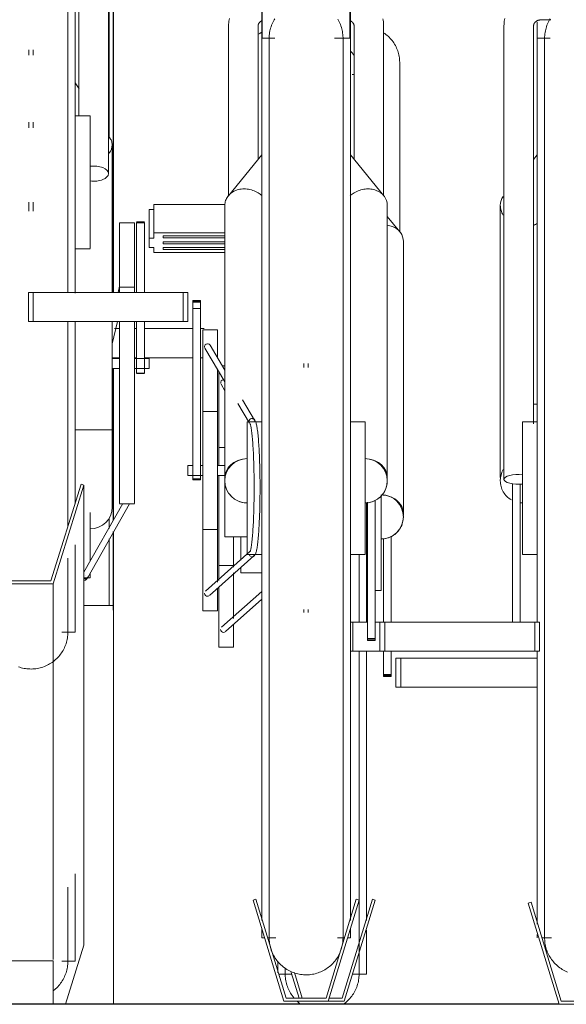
# Model space of a CAD drawing. Extents: x 50445 to 145605, y -10968 to 41989.
# Tile 186 of 256: x 93891 to 94261, y -1763 to -1096. Entities that reach past the tile are written whole.
import ezdxf

# ---------------------------------------------------------------- set-up
doc = ezdxf.new("R2010")
doc.units = 0
doc.header["$LTSCALE"] = 414.30304
doc.header["$MEASUREMENT"] = 0
doc.linetypes.add('gestippeld_2_', pattern=[6.35, 3.175, -3.175])
for name, color, linetype, lineweight in [('A-EQPM', 6, 'CONTINUOUS', 18), ('S-BEAM', 4, 'CONTINUOUS', 18), ('S-COLS', 6, 'CONTINUOUS', 18), ('S-COLS-HIDN', 5, 'gestippeld_2_', 18)]:
    doc.layers.add(name, color=color, linetype=linetype, lineweight=lineweight)

# ---------------------------------------------------------------- blocks, each defined once
blk = doc.blocks.new('97_KA_gestapelde fietsenstalling 8 fietsen 1600x1900 - Type-V117-plotview doorsnede C C  -  1 op 100')
at = {"layer": 'A-EQPM'}
for p, q in [((12968.4, -1906.71), (12968.4, -1791.81)), ((12937.53, -1800.09), (12936.27, -1800.09)), ((12968.54, -1906.75), (12960.03, -1896.39)), ((12970.9, -2097.81), (12970.9, -1913.34)), ((12775.36, -1972.36), (12778.73, -1972.36)), ((12788.73, -1972.36), (12790.3, -1972.36)), ((12795.52, -1972.36), (12828.24, -1972.36)), ((12833.46, -1972.36), (12835.9, -1972.36)), ((12778.73, -1992.06), (12773.73, -1992.06)), ((12790.3, -1992.06), (12788.73, -1992.06)), ((12828.24, -1992.06), (12795.52, -1992.06)), ((12835.03, -1992.06), (12833.46, -1992.06)), ((12845.9, -2065.05), (12845.9, -2001.09)), ((12850.24, -1997.65), (12847.99, -1997.65)), ((12847.41, -2010.05), (12850.03, -2014.47)), ((12850.03, -2052.9), (12845.9, -2052.9)), ((12845.9, -2092.9), (12845.9, -2071.55)), ((12955.9, -2084.93), (12955.9, -2104.9)), ((12845.9, -2142.99), (12845.9, -2092.9)), ((12945.9, -2090.1), (12945.9, -2104.9)), ((12945.9, -2104.9), (12945.9, -2171.32)), ((12955.9, -2104.9), (12955.9, -2149.9)), ((12855.9, -2113.4), (12855.9, -2134.01)), ((12860.9, -2129.28), (12860.9, -2113.34)), ((12957.47, -2171.15), (12957.47, -2114.48)), ((12962.69, -2113.08), (12962.69, -2171.15)), ((12845.9, -2132.9), (12855.9, -2132.9)), ((12860.9, -2137.9), (12860.9, -2134.27)), ((12855.9, -2137.91), (12855.9, -2168.69)), ((12860.9, -2137.9), (12875.03, -2137.9)), ((12845.9, -2188.15), (12845.9, -2147.63)), ((12875.03, -2150.41), (12847.8, -2174.68)), ((12951.82, -2149.9), (12955.9, -2149.9)), ((12774.6, -2160), (12754.63, -2160)), ((12774.6, -2160), (12774.6, -2430)), ((12850.47, -2177.66), (12875.03, -2155.77)), ((12855.9, -2172.87), (12855.9, -2188.15)), ((12845.9, -2188.15), (12855.9, -2188.15)), ((12945.9, -2191.28), (12945.9, -2373.39)), ((12957.47, -2206.8), (12957.47, -2190.86)), ((12962.69, -2190.86), (12962.69, -2206.8)), ((12965.9, -2195.63), (12969.11, -2195.63)), ((12965.9, -2195.63), (12965.9, -2215.34)), ((12969.11, -2195.63), (13061.53, -2195.63)), ((12969.11, -2215.34), (12969.11, -2195.63)), ((12957.47, -2208.11), (12957.47, -2206.8)), ((12962.69, -2206.8), (12957.47, -2206.8)), ((12957.47, -2207.34), (12962.69, -2207.34)), ((12957.47, -2207.81), (12957.47, -2208.11)), ((12957.47, -2208.11), (12962.69, -2208.11)), ((12962.69, -2206.8), (12962.69, -2208.11)), ((12962.69, -2208.11), (12962.69, -2207.81)), ((12969.11, -2215.34), (12965.9, -2215.34)), ((13061.53, -2215.34), (12969.11, -2215.34)), ((12949.88, -2359.06), (12929.42, -2426)), ((12930.9, -2428), (12951.8, -2359.64)), ((12951.8, -2359.64), (12949.88, -2359.06)), ((12945.9, -2379.96), (12945.9, -2409.71)), ((12885.9, -2408.98), (12885.9, -2400.96)), ((12886.53, -2409.71), (12895.31, -2409.71)), ((12894.96, -2408.57), (12900.29, -2426)), ((12902.38, -2426), (12897.1, -2408.73)), ((12936.49, -2409.71), (12945.9, -2409.71)), ((12920.03, -2428), (12930.9, -2428)), ((12929.42, -2426), (12920.64, -2426))]:
    blk.add_line(p, q, dxfattribs=at)
at = {"layer": 'A-EQPM', "flags": 128}
for points in [[(12875.33, -1771.19), (12874.5, -1771.71), (12873.68, -1772.26), (12872.89, -1772.84)], [(12968.4, -1791.81), (12968.38, -1790.82), (12968.31, -1789.83), (12968.21, -1788.85), (12968.06, -1787.87), (12967.88, -1786.9), (12967.65, -1785.93), (12967.38, -1784.98), (12967.07, -1784.04), (12966.73, -1783.12), (12966.34, -1782.21), (12965.92, -1781.31), (12965.46, -1780.44), (12964.97, -1779.58), (12964.44, -1778.75), (12963.88, -1777.94), (12963.29, -1777.15), (12962.66, -1776.39), (12962.01, -1775.66), (12961.32, -1774.95), (12960.61, -1774.27), (12959.88, -1773.62), (12959.11, -1773), (12958.33, -1772.41), (12957.52, -1771.85)], [(12934.99, -1783.96), (12935.62, -1784.74), (12936.22, -1785.54), (12936.79, -1786.36), (12937.32, -1787.21)], [(12940.9, -2171.15), (12940.9, -2168.68), (12940.9, -2156.71), (12940.9, -2144.66), (12940.9, -2132.54), (12940.9, -2125.42)], [(12940.9, -2409.71), (12940.9, -2409.47), (12940.9, -2408.73), (12940.9, -2407.52), (12940.9, -2405.82), (12940.9, -2403.63), (12940.9, -2400.97), (12940.9, -2397.84), (12940.9, -2394.24), (12940.9, -2390.17), (12940.9, -2385.65), (12940.9, -2380.68), (12940.9, -2375.26), (12940.9, -2369.42), (12940.9, -2363.15), (12940.9, -2356.47), (12940.9, -2349.39), (12940.9, -2341.91), (12940.9, -2334.06), (12940.9, -2325.84), (12940.9, -2317.26), (12940.9, -2308.35), (12940.9, -2299.11), (12940.9, -2289.56), (12940.9, -2279.72), (12940.9, -2269.59), (12940.9, -2259.2), (12940.9, -2248.57), (12940.9, -2237.7), (12940.9, -2226.62), (12940.9, -2215.35), (12940.9, -2203.9), (12940.9, -2192.29), (12940.9, -2190.86)], [(12890.9, -2405.42), (12890.9, -2407.11), (12890.9, -2408.45), (12890.9, -2409.32), (12890.9, -2409.69), (12890.9, -2409.71)], [(12890.9, -2409.71), (12890.9, -2409.47), (12890.9, -2408.73), (12890.9, -2407.52), (12890.9, -2405.82)], [(12940.9, -2402.96), (12940.9, -2405.27), (12940.9, -2407.11), (12940.9, -2408.45), (12940.9, -2409.32), (12940.9, -2409.69), (12940.9, -2409.71)], [(12890.9, -2409.32), (12890.9, -2409.69), (12890.9, -2409.71)], [(12896.8, -2425.85), (12896.17, -2425.07), (12895.57, -2424.27), (12895.01, -2423.44), (12894.48, -2422.6), (12893.98, -2421.73), (12893.51, -2420.84), (12893.09, -2419.94), (12892.7, -2419.02), (12892.34, -2418.08), (12892.03, -2417.14), (12891.75, -2416.17), (12891.51, -2415.2), (12891.31, -2414.22), (12891.15, -2413.24), (12891.03, -2412.24), (12890.95, -2411.25), (12890.9, -2410.25), (12890.9, -2409.71)], [(12896.8, -2425.85), (12896.17, -2425.07), (12895.57, -2424.27), (12895.01, -2423.44), (12894.48, -2422.6), (12893.98, -2421.73), (12893.51, -2420.84), (12893.09, -2419.94), (12892.7, -2419.02), (12892.34, -2418.08), (12892.03, -2417.14), (12891.75, -2416.17), (12891.51, -2415.2), (12891.31, -2414.22), (12891.15, -2413.24), (12891.03, -2412.24), (12890.95, -2411.25)], [(12940.9, -2409.71), (12940.88, -2410.71), (12940.82, -2411.71), (12940.72, -2412.7), (12940.58, -2413.69), (12940.4, -2414.68), (12940.18, -2415.65), (12939.92, -2416.62), (12939.63, -2417.57), (12939.3, -2418.52), (12938.92, -2419.44), (12938.52, -2420.36), (12938.07, -2421.25), (12937.59, -2422.13), (12937.08, -2422.99), (12936.53, -2423.83), (12935.95, -2424.64), (12935.34, -2425.43), (12934.69, -2426.19), (12934.02, -2426.93), (12933.32, -2427.64), (12932.58, -2428.33), (12931.83, -2428.98), (12931.04, -2429.6), (12930.24, -2430.19)], [(12940.9, -2409.71), (12940.88, -2410.71), (12940.82, -2411.71), (12940.72, -2412.7), (12940.58, -2413.69), (12940.4, -2414.68), (12940.18, -2415.65), (12939.92, -2416.62), (12939.63, -2417.57), (12939.3, -2418.52), (12938.92, -2419.44), (12938.52, -2420.36), (12938.07, -2421.25), (12937.59, -2422.13), (12937.08, -2422.99), (12936.53, -2423.83), (12935.95, -2424.64), (12935.34, -2425.43), (12934.69, -2426.19), (12934.02, -2426.93), (12933.32, -2427.64), (12932.58, -2428.33), (12931.83, -2428.98), (12931.04, -2429.6), (12930.24, -2430.19)], [(12940.9, -2409.32), (12940.9, -2409.69), (12940.9, -2409.71)], [(12901.19, -2429.92), (12900.39, -2429.32), (12899.62, -2428.68), (12898.87, -2428.02)], [(12901.19, -2429.92), (12900.39, -2429.32), (12899.62, -2428.68), (12898.87, -2428.02)]]:
    blk.add_lwpolyline(points, dxfattribs=at)
at = {"layer": 'A-EQPM'}
for start, end in [(0, 89.50445), (270, 0)]:
    blk.add_arc((12955.9, -2099.9), 15, start, end, dxfattribs=at)
for centre, major_axis, ratio, start_param, end_param in [((12849.14, -2009.03), (1.72, 1.02), 0.988284, 1.030886, 2.863482), ((12955.9, -2097.81), (15, 0), 0.848048, 1.078065, 1.488304), ((12955.9, -2097.81), (15, 0), 0.848048, 0, 1.047198), ((12955.9, -2097.81), (15, 0), 0.848048, 6.162412, 6.283185), ((12849.14, -2176.17), (-1.33, 1.49), 0.994489, 0.84558, 2.416376), ((12849.14, -2176.17), (-1.33, 1.49), 0.994489, 2.416376, 2.939975), ((12849.14, -2176.17), (-1.33, 1.49), 0.994489, 3.141593, 3.201774)]:
    blk.add_ellipse(centre, major_axis=major_axis, ratio=ratio, start_param=start_param, end_param=end_param, dxfattribs=at)
blk.add_open_spline([(12970.9, -1913.34), (12970.9, -1911.12), (12969.5, -1906.83), (12964.77, -1903.35), (12961.21, -1902.47), (12960.04, -1902.31)], degree=3, knots=[0, 0, 0, 0, 0.1666667, 0.3333333, 0.4108914, 0.4108914, 0.4108914, 0.4108914], dxfattribs=at)
for points in [[(12962.79, -2086.58), (12962.41, -2086.38), (12962.03, -2086.2), (12961.63, -2086.04)], [(12955.9, -2114.9), (12957.21, -2114.9), (12959.83, -2114.56), (12963.48, -2113.04), (12966.63, -2110.63), (12969.04, -2107.49), (12970.55, -2103.83), (12970.9, -2101.21), (12970.9, -2099.9)]]:
    blk.add_open_spline(points, degree=3, dxfattribs=at)
at = {"layer": 'S-COLS', "lineweight": 25}
for p, q in [((12774.6, -1947.88), (12774.6, -1488.08)), ((12774.6, -2102.23), (12774.6, -1999.23)), ((12774.6, -2163.14), (12774.6, -2109.8))]:
    blk.add_line(p, q, dxfattribs=at)
at = {"layer": 'S-COLS-HIDN'}
for p, q in [((12771.6, -1488.08), (12771.6, -1842.59)), ((12771.6, -2100.91), (12771.6, -2107.81)), ((12771.6, -2114.85), (12771.6, -2160))]:
    blk.add_line(p, q, dxfattribs=at)
blk = doc.blocks.new('97_KA_gestapelde fietsenstalling 16 fietsen 1600x2900 - Type-V121-plotview doorsnede C C  -  1 op 100')
at = {"layer": 'A-EQPM'}
for p, q in [((12875.03, -1564.87), (12875.03, -1775.62)), ((12935.03, -1775.62), (12935.03, -1564.87)), ((12748.73, -1568.41), (12748.73, -1809.82)), ((12751.23, -1588.87), (12751.23, -1828.46)), ((12771.23, -1867.32), (12771.23, -1588.87)), ((12875.38, -1738.51), (12875.38, -1775.62)), ((12934.68, -1775.65), (12934.68, -1738.51)), ((12852.53, -1767.33), (12852.53, -1882.23)), ((12872.53, -1857.76), (12872.53, -1767.33)), ((12937.53, -1767.33), (12937.53, -1857.76)), ((12957.53, -1882.23), (12957.53, -1767.33)), ((13039.03, -1767.33), (13039.03, -2074.49)), ((13059.03, -2036.96), (13059.03, -1767.33)), ((13061.53, -1764.73), (13061.53, -1775.62)), ((13064.03, -1763.15), (13070.81, -1763.15)), ((12883.77, -1775.62), (12875.03, -1775.62)), ((12875.03, -2080.42), (12875.03, -1775.62)), ((12935.03, -1775.62), (12924.27, -1775.62)), ((12935.03, -1775.62), (12935.03, -2080.42)), ((13070.19, -1775.62), (13061.53, -1775.62)), ((13061.53, -2080.42), (13061.53, -1775.62)), ((12717.23, -1783.5), (12717.23, -1787.08)), ((12720.23, -1787.08), (12720.23, -1783.5)), ((12743.73, -1791.68), (12743.73, -1791.42)), ((12751.3, -1809.87), (12748.73, -1805.76)), ((12748.73, -1809.82), (12748.73, -1948.23)), ((12717.23, -1832.4), (12717.23, -1836.27)), ((12720.23, -1836.27), (12720.23, -1832.4)), ((12758.73, -1828.19), (12748.73, -1828.19)), ((12758.73, -1828.19), (12758.73, -1863.84)), ((12772.59, -1843.87), (12771.23, -1841.69)), ((12773.73, -1947.88), (12773.73, -1847.82)), ((12875.03, -1854.69), (12852.39, -1882.27)), ((12957.67, -1882.27), (12935.03, -1854.69)), ((13061.53, -1854.69), (13058.93, -1857.86)), ((12758.73, -1863.84), (12758.73, -1918.13)), ((12717.23, -1886.75), (12717.23, -1892.67)), ((12720.23, -1892.67), (12720.23, -1886.75)), ((12798.73, -1891.71), (12801.94, -1891.71)), ((12798.73, -1910.98), (12798.73, -1891.71)), ((12801.94, -1888.26), (12850.13, -1888.26)), ((12801.94, -1907.53), (12801.94, -1888.26)), ((12850.03, -1888.86), (12850.03, -2073.34)), ((12960.03, -2073.34), (12960.03, -1888.86)), ((13036.53, -1888.86), (13036.53, -2073.34)), ((12788.73, -1900.58), (12778.73, -1900.58)), ((12778.73, -1947.56), (12778.73, -1900.58)), ((12788.73, -1900.58), (12788.73, -1947.56)), ((12795.52, -1899.9), (12790.3, -1899.9)), ((12790.3, -1900.72), (12790.3, -1900.54)), ((12790.3, -1947.88), (12790.3, -1900.72)), ((12795.52, -1900.72), (12790.3, -1900.72)), ((12795.52, -1900.54), (12795.52, -1900.72)), ((12795.52, -1900.72), (12795.52, -1947.88)), ((12850.03, -1907.53), (12801.94, -1907.53)), ((12801.94, -1907.53), (12801.94, -1910.98)), ((12801.94, -1910.98), (12798.73, -1910.98)), ((12798.73, -1910.98), (12798.73, -1914.13)), ((12798.73, -1914.13), (12798.73, -1917.28)), ((12808.22, -1909.51), (12850.03, -1909.51)), ((12808.22, -1910.17), (12808.22, -1909.51)), ((12808.22, -1909.51), (12808.22, -1910.83)), ((12808.22, -1910.83), (12808.22, -1910.17)), ((12850.03, -1910.83), (12808.22, -1910.83)), ((12808.22, -1914.13), (12808.22, -1913.47)), ((12808.22, -1913.47), (12850.03, -1913.47)), ((12808.22, -1914.79), (12808.22, -1914.13)), ((12850.03, -1914.79), (12808.22, -1914.79)), ((12748.73, -1918.19), (12758.73, -1918.19)), ((12798.73, -1917.28), (12801.94, -1917.28)), ((12801.94, -1917.28), (12801.94, -1920.73)), ((12801.94, -1920.73), (12850.03, -1920.73)), ((12808.22, -1918.09), (12808.22, -1917.43)), ((12808.22, -1917.43), (12850.03, -1917.43)), ((12808.22, -1918.75), (12808.22, -1917.43)), ((12808.22, -1918.75), (12808.22, -1918.09)), ((12850.03, -1918.75), (12808.22, -1918.75)), ((12717, -1947.88), (12720.22, -1947.88)), ((12717, -1967.59), (12717, -1947.88)), ((12720.22, -1947.88), (12821.82, -1947.88)), ((12720.22, -1967.59), (12720.22, -1947.88)), ((12778.72, -1943.57), (12777.71, -1947.88)), ((12788.73, -1944.35), (12778.73, -1944.35)), ((12821.82, -1947.88), (12825.03, -1947.88)), ((12821.82, -1967.59), (12821.82, -1947.88)), ((12825.03, -1947.88), (12825.03, -1967.59)), ((12833.46, -1953.22), (12828.24, -1953.22)), ((12828.24, -1953.52), (12828.24, -1953.22)), ((12828.24, -1953.22), (12828.24, -1954.52)), ((12828.24, -1953.99), (12828.24, -1953.52)), ((12828.24, -1954.78), (12828.24, -1953.99)), ((12833.46, -1953.99), (12828.24, -1953.99)), ((12828.24, -1954.52), (12833.46, -1954.52)), ((12828.24, -1958.8), (12828.24, -1954.78)), ((12833.46, -1954.52), (12833.46, -1953.22)), ((12833.46, -1953.22), (12833.46, -1953.52)), ((12833.46, -1953.52), (12833.46, -1953.99)), ((12833.46, -1953.99), (12833.46, -1954.78)), ((12833.46, -1954.78), (12833.46, -1958.8)), ((12828.24, -2074.02), (12828.24, -1958.8)), ((12833.46, -1958.8), (12828.24, -1958.8)), ((12833.46, -1958.8), (12833.46, -2074.02)), ((12720.22, -1967.59), (12717, -1967.59)), ((12821.82, -1967.59), (12720.22, -1967.59)), ((12748.73, -1967.96), (12748.73, -2091)), ((12773.73, -1967.44), (12773.73, -1986.48)), ((12773.73, -1982.61), (12777.23, -1967.59)), ((12778.73, -1976.03), (12778.73, -1967.34)), ((12788.73, -1967.34), (12788.73, -1976.03)), ((12790.3, -1991.14), (12790.3, -1967.59)), ((12795.52, -1967.59), (12795.52, -1991.14)), ((12825.03, -1967.59), (12821.82, -1967.59)), ((12845.03, -1973.18), (12835.03, -1973.18)), ((12835.03, -2068.43), (12835.03, -1973.18)), ((12845.03, -1973.18), (12845.03, -1991.55)), ((12778.73, -2090.95), (12778.73, -1976.03)), ((12788.73, -1976.03), (12788.73, -2090.95)), ((12773.73, -1986.48), (12773.73, -2040.77)), ((12836.55, -1985.57), (12850.03, -2008.34)), ((12850.03, -2000.49), (12839.99, -1983.54)), ((12778.73, -1992.65), (12773.73, -1992.65)), ((12798.73, -1992.65), (12788.73, -1992.65)), ((12790.3, -2002.42), (12790.3, -1991.14)), ((12795.52, -1991.14), (12795.52, -2002.42)), ((12798.73, -1992.65), (12798.73, -1995.31)), ((12773.73, -1999.36), (12778.73, -1999.36)), ((12788.73, -1999.36), (12798.73, -1999.36)), ((12798.73, -1995.31), (12798.73, -1999.35)), ((12845.03, -1999.51), (12845.03, -2068.43)), ((12903.53, -1996.05), (12903.53, -1998.78)), ((12906.53, -1998.69), (12906.53, -1996.05)), ((12790.3, -2002.42), (12795.52, -2002.42)), ((12790.3, -2002.67), (12795.52, -2002.67)), ((12870.04, -2034.27), (12861.94, -2020.59)), ((12858.74, -2023.04), (12866.61, -2036.33)), ((13061.53, -2023.43), (13059.03, -2023.43)), ((12845.03, -2028.43), (12835.03, -2028.43)), ((12748.73, -2040.83), (12773.73, -2040.83)), ((12773.73, -2093.41), (12773.73, -2040.77)), ((12875.03, -2035.42), (12865.03, -2035.42)), ((12865.03, -2080.42), (12865.03, -2035.42)), ((12945.03, -2035.42), (12935.03, -2035.42)), ((12945.03, -2035.42), (12945.03, -2080.42)), ((13061.53, -2035.42), (13051.53, -2035.42)), ((13051.53, -2080.42), (13051.53, -2035.42)), ((12828.24, -2065.07), (12825.03, -2065.07)), ((12825.03, -2068.43), (12825.03, -2065.07)), ((12835.03, -2065.07), (12833.46, -2065.07)), ((12850.03, -2065.07), (12845.03, -2065.07)), ((12825.03, -2071.78), (12825.03, -2068.43)), ((12825.03, -2071.78), (12835.03, -2071.78)), ((12828.24, -2074.02), (12828.24, -2074.8)), ((12828.24, -2074.8), (12828.24, -2074.02)), ((12833.46, -2074.02), (12828.24, -2074.02)), ((12828.24, -2074.8), (12833.46, -2074.8)), ((12833.46, -2074.02), (12833.46, -2074.8)), ((12833.46, -2074.8), (12833.46, -2074.02)), ((12835.03, -2163.68), (12835.03, -2068.43)), ((12845.03, -2068.43), (12845.03, -2144.21)), ((12845.03, -2071.78), (12850.03, -2071.78)), ((12850.03, -2113.43), (12850.03, -2073.38)), ((12752.72, -2077.78), (12732.25, -2143.26)), ((12733.73, -2145.21), (12754.63, -2078.35)), ((12754.63, -2078.35), (12752.72, -2077.78)), ((12754.63, -2390.22), (12754.63, -2078.35)), ((12865.03, -2125.42), (12865.03, -2080.42)), ((12875.03, -2373.47), (12875.03, -2080.42)), ((12935.03, -2080.42), (12935.03, -2373.47)), ((12945.03, -2080.42), (12945.03, -2125.42)), ((13044.74, -2171.15), (13044.74, -2077.21)), ((13049.96, -2077.64), (13049.96, -2171.15)), ((13051.53, -2125.42), (13051.53, -2080.42)), ((13061.53, -2171.58), (13061.53, -2080.42)), ((12773.73, -2089.65), (12773.73, -2084.73)), ((12780.84, -2090.95), (12754.63, -2137.34)), ((12757.18, -2140.95), (12785.4, -2091.01)), ((12778.73, -2091.08), (12788.73, -2091.08)), ((12946.6, -2182.33), (12946.6, -2090)), ((12951.82, -2088.6), (12951.82, -2182.33)), ((12758.73, -2096.91), (12758.73, -2129.67)), ((12835.03, -2108.43), (12845.03, -2108.43)), ((12850.03, -2113.43), (12865.03, -2113.43)), ((12748.73, -2118.86), (12748.73, -2177.98)), ((12867, -2123.4), (12836.94, -2150.2)), ((12839.6, -2153.18), (12869.65, -2126.4)), ((12865.03, -2125.42), (12875.03, -2125.42)), ((12935.03, -2125.42), (12945.03, -2125.42)), ((13051.53, -2125.42), (13061.53, -2125.42)), ((12754.63, -2141.22), (12758.73, -2141.22)), ((12755.97, -2139.51), (12755.89, -2139.31)), ((12758.73, -2138.41), (12758.73, -2141.16)), ((12703.73, -2145.21), (12733.73, -2145.21)), ((12732.25, -2143.26), (12705.21, -2143.26)), ((12733.73, -2145.21), (12733.73, -2399.74)), ((12845.03, -2148.39), (12845.03, -2163.68)), ((12835.03, -2163.68), (12845.03, -2163.68)), ((12903.53, -2162.66), (12903.53, -2164.8)), ((12906.53, -2164.8), (12906.53, -2162.66)), ((12935.03, -2171.15), (12936.72, -2171.15)), ((12936.72, -2171.15), (12946.6, -2171.15)), ((12936.72, -2190.86), (12936.72, -2171.15)), ((12951.82, -2171.15), (12955.03, -2171.15)), ((12955.03, -2171.15), (12958.24, -2171.15)), ((12955.03, -2171.15), (12955.03, -2190.86)), ((12958.24, -2171.15), (13059.84, -2171.15)), ((12958.24, -2190.86), (12958.24, -2171.15)), ((13059.84, -2171.15), (13063.06, -2171.15)), ((13059.84, -2190.86), (13059.84, -2171.15)), ((13063.06, -2190.86), (13063.06, -2171.15)), ((12739.59, -2178), (12742.78, -2178)), ((12742.9, -2178), (12748.73, -2178)), ((12946.6, -2183.63), (12946.6, -2182.33)), ((12951.82, -2182.33), (12946.6, -2182.33)), ((12946.6, -2182.86), (12951.82, -2182.86)), ((12946.6, -2183.33), (12946.6, -2183.63)), ((12946.6, -2183.63), (12951.82, -2183.63)), ((12951.82, -2182.33), (12951.82, -2183.63)), ((12951.82, -2183.63), (12951.82, -2183.33)), ((12936.72, -2190.86), (12935.03, -2190.86)), ((12955.03, -2190.86), (12936.72, -2190.86)), ((12958.24, -2190.86), (12955.03, -2190.86)), ((13059.84, -2190.86), (12958.24, -2190.86)), ((13063.06, -2190.86), (13059.84, -2190.86)), ((13061.53, -2375.85), (13061.53, -2191.04)), ((12748.73, -2341.89), (12748.73, -2401.01)), ((12871.05, -2359.06), (12869.13, -2359.64)), ((12869.13, -2359.64), (12890.03, -2428)), ((12891.51, -2426), (12871.05, -2359.06)), ((12939.02, -2359.06), (12918.55, -2426)), ((12920.03, -2428), (12940.93, -2359.64)), ((12940.93, -2359.64), (12939.02, -2359.06)), ((13057.35, -2361.06), (13055.43, -2361.64)), ((13055.43, -2361.64), (13076.33, -2430)), ((13077.81, -2428), (13057.35, -2361.06)), ((12875.03, -2385.23), (12875.03, -2379.37)), ((12935.03, -2379.37), (12935.03, -2385.23)), ((12875.03, -2385.23), (12876.96, -2385.23)), ((12879.05, -2385.23), (12884.56, -2385.23)), ((12926.37, -2385.23), (12931.02, -2385.23)), ((12933.11, -2385.23), (12935.03, -2385.23)), ((13061.53, -2385.23), (13061.53, -2382.96)), ((13064.74, -2385.23), (13071.16, -2385.23)), ((12754.63, -2390.22), (12742.13, -2430.2)), ((12703.73, -2400.66), (12733.73, -2400.66)), ((12733.73, -2400.66), (12733.73, -2430.2)), ((12739.59, -2401.03), (12742.78, -2401.03)), ((12742.9, -2401.03), (12748.73, -2401.03)), ((12890.03, -2428), (12920.03, -2428)), ((12918.55, -2426), (12891.51, -2426)), ((13104.85, -2428), (13077.81, -2428)), ((13076.33, -2430), (13106.33, -2430))]:
    blk.add_line(p, q, dxfattribs=at)
at = {"layer": 'A-EQPM', "flags": 128}
for points in [[(12743.73, -1809.82), (12743.73, -1797.95), (12743.73, -1786.2), (12743.73, -1774.59), (12743.73, -1763.13), (12743.73, -1751.85)], [(12853.11, -1762.16), (12852.91, -1763.13), (12852.75, -1764.11), (12852.64, -1765.09), (12852.57, -1766.08), (12852.53, -1767.07), (12852.53, -1767.33)], [(12957.53, -1767.33), (12957.51, -1766.34), (12957.45, -1765.35), (12957.34, -1764.37), (12957.2, -1763.39), (12957.01, -1762.42)], [(13039.61, -1762.16), (13039.41, -1763.13), (13039.25, -1764.11), (13039.14, -1765.09), (13039.07, -1766.08), (13039.03, -1767.07), (13039.03, -1767.33)], [(12880.03, -1775.62), (12880.05, -1774.62), (12880.11, -1773.62), (12880.21, -1772.62), (12880.35, -1771.63), (12880.53, -1770.65), (12880.75, -1769.67), (12881, -1768.71), (12881.3, -1767.75), (12881.63, -1766.81), (12882, -1765.88), (12882.41, -1764.97), (12882.86, -1764.07), (12883.34, -1763.19), (12883.85, -1762.34)], [(12926.45, -1762.73), (12926.95, -1763.6), (12927.41, -1764.48), (12927.84, -1765.39), (12928.23, -1766.31), (12928.59, -1767.24), (12928.9, -1768.19), (12929.18, -1769.15), (12929.42, -1770.12), (12929.62, -1771.1), (12929.78, -1772.09), (12929.9, -1773.08), (12929.98, -1774.08), (12930.03, -1775.08), (12930.03, -1775.62)], [(13066.53, -1775.62), (13066.55, -1774.62), (13066.61, -1773.62), (13066.71, -1772.62), (13066.85, -1771.63), (13067.03, -1770.65), (13067.25, -1769.67), (13067.5, -1768.71), (13067.8, -1767.75), (13068.13, -1766.81), (13068.5, -1765.88), (13068.91, -1764.97), (13069.36, -1764.07), (13069.84, -1763.19), (13070.35, -1762.34)], [(12872.53, -1767.33), (12872.53, -1767.19), (12872.54, -1767.04), (12872.56, -1766.9), (12872.58, -1766.76), (12872.61, -1766.61), (12872.64, -1766.47), (12872.68, -1766.32), (12872.73, -1766.18), (12872.78, -1766.04), (12872.84, -1765.89), (12872.91, -1765.75), (12872.99, -1765.61), (12873.07, -1765.47), (12873.16, -1765.33), (12873.25, -1765.19), (12873.36, -1765.05), (12873.47, -1764.91), (12873.59, -1764.78), (12873.71, -1764.65), (12873.84, -1764.52), (12873.98, -1764.4), (12874.13, -1764.28), (12874.29, -1764.16), (12874.45, -1764.05), (12874.62, -1763.95), (12874.79, -1763.85), (12874.97, -1763.75)], [(12935.04, -1763.72), (12935.22, -1763.82), (12935.4, -1763.92), (12935.57, -1764.02), (12935.73, -1764.13), (12935.89, -1764.25), (12936.04, -1764.37), (12936.18, -1764.49), (12936.32, -1764.62), (12936.44, -1764.75), (12936.56, -1764.88), (12936.68, -1765.01), (12936.78, -1765.15), (12936.88, -1765.29), (12936.97, -1765.43), (12937.05, -1765.57), (12937.13, -1765.71), (12937.2, -1765.85), (12937.26, -1766), (12937.32, -1766.14), (12937.37, -1766.28), (12937.41, -1766.43), (12937.45, -1766.57), (12937.48, -1766.72), (12937.5, -1766.86), (12937.52, -1767.01), (12937.53, -1767.15), (12937.53, -1767.29), (12937.53, -1767.33)], [(13059.03, -1767.33), (13059.03, -1767.19), (13059.04, -1767.04), (13059.06, -1766.9), (13059.08, -1766.76), (13059.11, -1766.61), (13059.14, -1766.47), (13059.18, -1766.32), (13059.23, -1766.18), (13059.28, -1766.04), (13059.34, -1765.89), (13059.41, -1765.75), (13059.49, -1765.61), (13059.57, -1765.47), (13059.66, -1765.33), (13059.75, -1765.19), (13059.86, -1765.05), (13059.97, -1764.91), (13060.09, -1764.78), (13060.21, -1764.65), (13060.34, -1764.52), (13060.48, -1764.4), (13060.63, -1764.28), (13060.79, -1764.16), (13060.95, -1764.05), (13061.12, -1763.95), (13061.29, -1763.85), (13061.47, -1763.75), (13061.66, -1763.66), (13061.85, -1763.58), (13062.05, -1763.5), (13062.25, -1763.43), (13062.45, -1763.37), (13062.66, -1763.31), (13062.88, -1763.27), (13063.09, -1763.23), (13063.31, -1763.19), (13063.53, -1763.17), (13063.75, -1763.16), (13063.97, -1763.15), (13064.03, -1763.15)], [(12880.03, -1782.36), (12880.03, -1780.05), (12880.03, -1778.22), (12880.03, -1776.87), (12880.03, -1776.01), (12880.03, -1775.63), (12880.03, -1775.62)], [(12880.03, -1775.62), (12880.03, -1775.86), (12880.03, -1776.59), (12880.03, -1777.81), (12880.03, -1779.51), (12880.03, -1781.69), (12880.03, -1784.35), (12880.03, -1787.49), (12880.03, -1791.09), (12880.03, -1795.16), (12880.03, -1799.68), (12880.03, -1804.65), (12880.03, -1810.06), (12880.03, -1815.91), (12880.03, -1822.17), (12880.03, -1828.86), (12880.03, -1835.94), (12880.03, -1843.41), (12880.03, -1851.27), (12880.03, -1859.49), (12880.03, -1868.06), (12880.03, -1876.98), (12880.03, -1886.22), (12880.03, -1895.77), (12880.03, -1905.61), (12880.03, -1915.74), (12880.03, -1926.12), (12880.03, -1936.76), (12880.03, -1947.62), (12880.03, -1958.7), (12880.03, -1969.97), (12880.03, -1981.42), (12880.03, -1993.03), (12880.03, -2004.78), (12880.03, -2016.65), (12880.03, -2028.62), (12880.03, -2040.67), (12880.03, -2052.79), (12880.03, -2064.95), (12880.03, -2077.13), (12880.03, -2080.42)], [(12880.03, -1776.01), (12880.03, -1775.63), (12880.03, -1775.62)], [(12930.03, -2080.42), (12930.03, -2068.23), (12930.03, -2056.07), (12930.03, -2043.93), (12930.03, -2031.86), (12930.03, -2019.87), (12930.03, -2007.97), (12930.03, -1996.19), (12930.03, -1984.54), (12930.03, -1973.05), (12930.03, -1961.73), (12930.03, -1950.59), (12930.03, -1939.67), (12930.03, -1928.97), (12930.03, -1918.51), (12930.03, -1908.32), (12930.03, -1898.39), (12930.03, -1888.76), (12930.03, -1879.44), (12930.03, -1870.44), (12930.03, -1861.77), (12930.03, -1853.45), (12930.03, -1845.5), (12930.03, -1837.92), (12930.03, -1830.73), (12930.03, -1823.94), (12930.03, -1817.56), (12930.03, -1811.6), (12930.03, -1806.07), (12930.03, -1800.98), (12930.03, -1796.33), (12930.03, -1792.14), (12930.03, -1788.41), (12930.03, -1785.15), (12930.03, -1782.36), (12930.03, -1780.05), (12930.03, -1778.22), (12930.03, -1776.87), (12930.03, -1776.01), (12930.03, -1775.63), (12930.03, -1775.62)], [(12930.03, -1775.62), (12930.03, -1775.86), (12930.03, -1776.59), (12930.03, -1777.81), (12930.03, -1779.51), (12930.03, -1781.69)], [(12930.03, -1776.01), (12930.03, -1775.63), (12930.03, -1775.62)], [(13066.53, -1776.01), (13066.53, -1775.63), (13066.53, -1775.62)], [(13066.53, -1782.36), (13066.53, -1780.05), (13066.53, -1778.22), (13066.53, -1776.87), (13066.53, -1776.01), (13066.53, -1775.63), (13066.53, -1775.62)], [(13066.53, -1775.62), (13066.53, -1775.86), (13066.53, -1776.59), (13066.53, -1777.81), (13066.53, -1779.51), (13066.53, -1781.69), (13066.53, -1784.35), (13066.53, -1787.49), (13066.53, -1791.09), (13066.53, -1795.16), (13066.53, -1799.68), (13066.53, -1804.65), (13066.53, -1810.06), (13066.53, -1815.91), (13066.53, -1822.17), (13066.53, -1828.86), (13066.53, -1835.94), (13066.53, -1843.41), (13066.53, -1851.27), (13066.53, -1859.49), (13066.53, -1868.06), (13066.53, -1876.98), (13066.53, -1886.22), (13066.53, -1895.77), (13066.53, -1905.61), (13066.53, -1915.74), (13066.53, -1926.12), (13066.53, -1936.76), (13066.53, -1947.62), (13066.53, -1958.7), (13066.53, -1969.97), (13066.53, -1981.42), (13066.53, -1993.03), (13066.53, -2004.78), (13066.53, -2016.65), (13066.53, -2028.62), (13066.53, -2040.67), (13066.53, -2052.79), (13066.53, -2064.95), (13066.53, -2077.13), (13066.53, -2080.42)], [(12743.73, -1947.88), (12743.73, -1936.97), (12743.73, -1925), (12743.73, -1912.95), (12743.73, -1900.83), (12743.73, -1888.67), (12743.73, -1876.48), (12743.73, -1864.29), (12743.73, -1852.12), (12743.73, -1839.97), (12743.73, -1827.88), (12743.73, -1815.87), (12743.73, -1809.82)], [(12743.73, -2106.53), (12743.73, -2102.35), (12743.73, -2094.13), (12743.73, -2085.56), (12743.73, -2076.64), (12743.73, -2067.4), (12743.73, -2057.85), (12743.73, -2048.01), (12743.73, -2037.88), (12743.73, -2027.49), (12743.73, -2016.86), (12743.73, -2005.99), (12743.73, -1994.92), (12743.73, -1983.64), (12743.73, -1972.19), (12743.73, -1967.59)], [(12868.32, -2126.9), (12869.37, -2126.65), (12870.04, -2126.16), (12870.42, -2125.67), (12870.68, -2125.2), (12870.89, -2124.73), (12871.06, -2124.23), (12871.23, -2123.68), (12871.38, -2123.09), (12871.52, -2122.44), (12871.66, -2121.73), (12871.79, -2120.96), (12871.93, -2120.14), (12872.05, -2119.25), (12872.18, -2118.31), (12872.3, -2117.31), (12872.41, -2116.25), (12872.53, -2115.13), (12872.63, -2113.96), (12872.74, -2112.74), (12872.84, -2111.47), (12872.94, -2110.14), (12873.03, -2108.78), (12873.12, -2107.36), (12873.2, -2105.91), (12873.28, -2104.41), (12873.35, -2102.87), (12873.42, -2101.3), (12873.49, -2099.7), (12873.55, -2098.06), (12873.6, -2096.4), (12873.65, -2094.71), (12873.69, -2092.99), (12873.73, -2091.26), (12873.76, -2089.51), (12873.79, -2087.74), (12873.81, -2085.97), (12873.83, -2084.18), (12873.84, -2082.38), (12873.84, -2080.59), (12873.84, -2078.79), (12873.83, -2076.99), (12873.82, -2075.2), (12873.8, -2073.42), (12873.78, -2071.65), (12873.75, -2069.89), (12873.71, -2068.14), (12873.67, -2066.42), (12873.63, -2064.72), (12873.58, -2063.04), (12873.52, -2061.39), (12873.46, -2059.76), (12873.39, -2058.17), (12873.32, -2056.62), (12873.24, -2055.1), (12873.16, -2053.62), (12873.08, -2052.19), (12872.99, -2050.79), (12872.89, -2049.44), (12872.79, -2048.15), (12872.69, -2046.9), (12872.58, -2045.7), (12872.47, -2044.55), (12872.36, -2043.46), (12872.24, -2042.43), (12872.12, -2041.45), (12871.99, -2040.54), (12871.87, -2039.68), (12871.73, -2038.88), (12871.6, -2038.14), (12871.46, -2037.46), (12871.31, -2036.83), (12871.15, -2036.26), (12870.99, -2035.74), (12870.8, -2035.25), (12870.57, -2034.79), (12870.27, -2034.31), (12869.78, -2033.81), (12868.93, -2033.38), (12868.41, -2033.3)], [(12867.07, -2036.71), (12867.1, -2036.78), (12867.18, -2036.98), (12867.28, -2037.29), (12867.4, -2037.69), (12867.52, -2038.18), (12867.64, -2038.74), (12867.76, -2039.38), (12867.88, -2040.1), (12868, -2040.88), (12868.12, -2041.73), (12868.24, -2042.65), (12868.35, -2043.62), (12868.46, -2044.66), (12868.57, -2045.76), (12868.68, -2046.92), (12868.78, -2048.13), (12868.88, -2049.39), (12868.97, -2050.7), (12869.06, -2052.06), (12869.15, -2053.46), (12869.23, -2054.91), (12869.31, -2056.4), (12869.38, -2057.93), (12869.44, -2059.5), (12869.51, -2061.09), (12869.56, -2062.72), (12869.62, -2064.38), (12869.66, -2066.06), (12869.7, -2067.77), (12869.74, -2069.49), (12869.77, -2071.23), (12869.8, -2072.99), (12869.81, -2074.76), (12869.83, -2076.53), (12869.84, -2078.32), (12869.84, -2080.1), (12869.84, -2081.89), (12869.83, -2083.67), (12869.81, -2085.45), (12869.8, -2087.21), (12869.77, -2088.97), (12869.74, -2090.71), (12869.7, -2092.44), (12869.66, -2094.14), (12869.62, -2095.83), (12869.56, -2097.48), (12869.51, -2099.11), (12869.44, -2100.71), (12869.38, -2102.27), (12869.31, -2103.8), (12869.23, -2105.29), (12869.15, -2106.74), (12869.06, -2108.15), (12868.97, -2109.51), (12868.88, -2110.82), (12868.78, -2112.08), (12868.68, -2113.29), (12868.57, -2114.44), (12868.46, -2115.54), (12868.35, -2116.58), (12868.24, -2117.56), (12868.12, -2118.47), (12868, -2119.32), (12867.88, -2120.11), (12867.76, -2120.82), (12867.64, -2121.46), (12867.52, -2122.03), (12867.4, -2122.51), (12867.28, -2122.92), (12867.18, -2123.22), (12867.1, -2123.42), (12867.07, -2123.5)], [(12880.03, -2080.42), (12880.03, -2092.61), (12880.03, -2104.78), (12880.03, -2116.91), (12880.03, -2128.99), (12880.03, -2140.98), (12880.03, -2152.88), (12880.03, -2164.66), (12880.03, -2176.31), (12880.03, -2187.8), (12880.03, -2199.12), (12880.03, -2210.25), (12880.03, -2221.18), (12880.03, -2231.88), (12880.03, -2242.33), (12880.03, -2252.53), (12880.03, -2262.45), (12880.03, -2272.08), (12880.03, -2281.41), (12880.03, -2290.41), (12880.03, -2299.08), (12880.03, -2307.4), (12880.03, -2315.35), (12880.03, -2322.93), (12880.03, -2330.12), (12880.03, -2336.91), (12880.03, -2343.29), (12880.03, -2349.25), (12880.03, -2354.78), (12880.03, -2359.87), (12880.03, -2364.52), (12880.03, -2368.71), (12880.03, -2372.43), (12880.03, -2375.7), (12880.03, -2378.48), (12880.03, -2380.8), (12880.03, -2382.63), (12880.03, -2383.98), (12880.03, -2384.84), (12880.03, -2385.21), (12880.03, -2385.23)], [(12930.03, -2385.23), (12930.03, -2384.99), (12930.03, -2384.26), (12930.03, -2383.04), (12930.03, -2381.34), (12930.03, -2379.16), (12930.03, -2376.49), (12930.03, -2373.36), (12930.03, -2369.76), (12930.03, -2365.69), (12930.03, -2361.17), (12930.03, -2356.2), (12930.03, -2350.79), (12930.03, -2344.94), (12930.03, -2338.67), (12930.03, -2331.99), (12930.03, -2324.91), (12930.03, -2317.43), (12930.03, -2309.58), (12930.03, -2301.36), (12930.03, -2292.79), (12930.03, -2283.87), (12930.03, -2274.63), (12930.03, -2265.08), (12930.03, -2255.24), (12930.03, -2245.11), (12930.03, -2234.72), (12930.03, -2224.09), (12930.03, -2213.22), (12930.03, -2202.15), (12930.03, -2190.87), (12930.03, -2179.42), (12930.03, -2167.82), (12930.03, -2156.07), (12930.03, -2144.2), (12930.03, -2132.23), (12930.03, -2120.18), (12930.03, -2108.06), (12930.03, -2095.9), (12930.03, -2083.71), (12930.03, -2080.42)], [(13066.53, -2080.42), (13066.53, -2092.61), (13066.53, -2104.78), (13066.53, -2116.91), (13066.53, -2128.99), (13066.53, -2140.98), (13066.53, -2152.88), (13066.53, -2164.66), (13066.53, -2176.31), (13066.53, -2187.8), (13066.53, -2199.12), (13066.53, -2210.25), (13066.53, -2221.18), (13066.53, -2231.88), (13066.53, -2242.33), (13066.53, -2252.53), (13066.53, -2262.45), (13066.53, -2272.08), (13066.53, -2281.41), (13066.53, -2290.41), (13066.53, -2299.08), (13066.53, -2307.4), (13066.53, -2315.35), (13066.53, -2322.93), (13066.53, -2330.12), (13066.53, -2336.91), (13066.53, -2343.29), (13066.53, -2349.25), (13066.53, -2354.78), (13066.53, -2359.87), (13066.53, -2364.52), (13066.53, -2368.71), (13066.53, -2372.43), (13066.53, -2375.7), (13066.53, -2378.48), (13066.53, -2380.8), (13066.53, -2382.63), (13066.53, -2383.98), (13066.53, -2384.84), (13066.53, -2385.21), (13066.53, -2385.23)], [(12743.73, -2178), (12743.73, -2177.76), (12743.73, -2177.03), (12743.73, -2175.81), (12743.73, -2174.11), (12743.73, -2171.93), (12743.73, -2169.27), (12743.73, -2166.13), (12743.73, -2162.53), (12743.73, -2158.46), (12743.73, -2153.94), (12743.73, -2148.97), (12743.73, -2143.56), (12743.73, -2137.71), (12743.73, -2131.44), (12743.73, -2127.88)], [(12754.67, -2142.95), (12755.74, -2142.71), (12756.4, -2142.22), (12756.79, -2141.74), (12757.05, -2141.28), (12757.26, -2140.81), (12757.31, -2140.69)], [(12743.73, -2171.84), (12743.73, -2174.04), (12743.73, -2175.76), (12743.73, -2176.99), (12743.73, -2177.74), (12743.73, -2178)], [(12743.73, -2178), (12743.71, -2179), (12743.65, -2180), (12743.55, -2180.99), (12743.41, -2181.98), (12743.23, -2182.97), (12743.01, -2183.94), (12742.76, -2184.91), (12742.46, -2185.87), (12742.13, -2186.81), (12741.76, -2187.74), (12741.35, -2188.65), (12740.91, -2189.55), (12740.43, -2190.42), (12739.91, -2191.28), (12739.36, -2192.12), (12738.78, -2192.93), (12738.17, -2193.72), (12737.53, -2194.49), (12736.85, -2195.22), (12736.15, -2195.94), (12735.42, -2196.62), (12734.66, -2197.27), (12733.88, -2197.89), (12733.07, -2198.48), (12732.24, -2199.04), (12731.39, -2199.56), (12730.51, -2200.05), (12729.62, -2200.5), (12728.71, -2200.92), (12727.79, -2201.3), (12726.85, -2201.65), (12725.9, -2201.95), (12724.93, -2202.22), (12723.96, -2202.45), (12722.98, -2202.64), (12721.99, -2202.79), (12721, -2202.9), (12720, -2202.97), (12719, -2203), (12718, -2202.99), (12717, -2202.94), (12716.01, -2202.85), (12715.01, -2202.72), (12714.03, -2202.56), (12713.05, -2202.35), (12712.08, -2202.1), (12711.12, -2201.82), (12710.18, -2201.49)], [(12743.73, -2401.03), (12743.73, -2400.79), (12743.73, -2400.06), (12743.73, -2398.84), (12743.73, -2397.14), (12743.73, -2394.96), (12743.73, -2392.3), (12743.73, -2389.16), (12743.73, -2385.56), (12743.73, -2381.49), (12743.73, -2376.97), (12743.73, -2372), (12743.73, -2366.59), (12743.73, -2360.74), (12743.73, -2354.47), (12743.73, -2350.91)], [(12880.03, -2385.23), (12880.03, -2384.99), (12880.03, -2384.26), (12880.03, -2383.04), (12880.03, -2381.34), (12880.03, -2379.16)], [(12930.03, -2378.48), (12930.03, -2380.8), (12930.03, -2382.63), (12930.03, -2383.98), (12930.03, -2384.84), (12930.03, -2385.21), (12930.03, -2385.23)], [(13066.53, -2385.23), (13066.53, -2384.99), (13066.53, -2384.26), (13066.53, -2383.04), (13066.53, -2381.34), (13066.53, -2379.16)], [(12880.03, -2384.84), (12880.03, -2385.21), (12880.03, -2385.23)], [(12881.83, -2394.54), (12881.48, -2393.61), (12881.16, -2392.66), (12880.88, -2391.7), (12880.64, -2390.73), (12880.44, -2389.75), (12880.28, -2388.76), (12880.16, -2387.77), (12880.08, -2386.77), (12880.04, -2385.77), (12880.03, -2385.23)], [(12880.44, -2389.75), (12880.28, -2388.76), (12880.16, -2387.77), (12880.08, -2386.77)], [(12930.03, -2385.23), (12930.01, -2386.23), (12929.95, -2387.23), (12929.85, -2388.22), (12929.71, -2389.21), (12929.53, -2390.2), (12929.31, -2391.17), (12929.06, -2392.14), (12928.76, -2393.1), (12928.43, -2394.04)], [(12930.03, -2385.23), (12930.01, -2386.23), (12929.95, -2387.23), (12929.85, -2388.22), (12929.71, -2389.21), (12929.53, -2390.2)], [(12930.03, -2384.84), (12930.03, -2385.21), (12930.03, -2385.23)], [(13066.53, -2384.84), (13066.53, -2385.21), (13066.53, -2385.23)], [(13082.04, -2408.36), (13081.13, -2407.96), (13080.23, -2407.53), (13079.34, -2407.06), (13078.48, -2406.55), (13077.64, -2406.02), (13076.82, -2405.44), (13076.02, -2404.84), (13075.25, -2404.2), (13074.5, -2403.54), (13073.79, -2402.84), (13073.1, -2402.12), (13072.44, -2401.37), (13071.81, -2400.59), (13071.21, -2399.79), (13070.64, -2398.96), (13070.11, -2398.12), (13069.61, -2397.25), (13069.15, -2396.37), (13068.72, -2395.46), (13068.33, -2394.54), (13067.98, -2393.61), (13067.66, -2392.66), (13067.38, -2391.7), (13067.14, -2390.73), (13066.94, -2389.75), (13066.78, -2388.76), (13066.66, -2387.77), (13066.58, -2386.77), (13066.54, -2385.77), (13066.53, -2385.23)], [(13082.04, -2408.36), (13081.13, -2407.96), (13080.23, -2407.53), (13079.34, -2407.06), (13078.48, -2406.55), (13077.64, -2406.02), (13076.82, -2405.44), (13076.02, -2404.84), (13075.25, -2404.2), (13074.5, -2403.54), (13073.79, -2402.84), (13073.1, -2402.12), (13072.44, -2401.37), (13071.81, -2400.59), (13071.21, -2399.79), (13070.64, -2398.96), (13070.11, -2398.12), (13069.61, -2397.25), (13069.15, -2396.37), (13068.72, -2395.46), (13068.33, -2394.54), (13067.98, -2393.61), (13067.66, -2392.66), (13067.38, -2391.7), (13067.14, -2390.73), (13066.94, -2389.75), (13066.78, -2388.76), (13066.66, -2387.77), (13066.58, -2386.77)], [(12743.73, -2394.87), (12743.73, -2397.07), (12743.73, -2398.79), (12743.73, -2400.02), (12743.73, -2400.77), (12743.73, -2401.03)], [(12928.06, -2394.97), (12927.65, -2395.88), (12927.21, -2396.78), (12926.73, -2397.65), (12926.21, -2398.51), (12925.66, -2399.35), (12925.08, -2400.16), (12924.47, -2400.95), (12923.83, -2401.72), (12923.15, -2402.45), (12922.45, -2403.16), (12921.72, -2403.85), (12920.96, -2404.5), (12920.18, -2405.12), (12919.37, -2405.71), (12918.54, -2406.27), (12917.69, -2406.79), (12916.81, -2407.28), (12915.92, -2407.73), (12915.01, -2408.15), (12914.09, -2408.53), (12913.15, -2408.88), (12912.2, -2409.18), (12911.24, -2409.45), (12910.26, -2409.68), (12909.28, -2409.87), (12908.29, -2410.02), (12907.3, -2410.13), (12906.3, -2410.2), (12905.3, -2410.23), (12904.3, -2410.22), (12903.3, -2410.17), (12902.31, -2410.08), (12901.31, -2409.95), (12900.33, -2409.78), (12899.35, -2409.58), (12898.38, -2409.33), (12897.42, -2409.05), (12896.48, -2408.72), (12895.54, -2408.36), (12894.63, -2407.96), (12893.73, -2407.53), (12892.84, -2407.06), (12891.98, -2406.55), (12891.14, -2406.02), (12890.32, -2405.44), (12889.52, -2404.84), (12888.75, -2404.2), (12888, -2403.54), (12887.29, -2402.84), (12886.6, -2402.12), (12885.94, -2401.37), (12885.31, -2400.59), (12884.71, -2399.79), (12884.14, -2398.96), (12883.61, -2398.12), (12883.11, -2397.25), (12882.65, -2396.37), (12882.22, -2395.46)], [(12928.06, -2394.97), (12927.65, -2395.88), (12927.21, -2396.78), (12926.73, -2397.65), (12926.21, -2398.51), (12925.66, -2399.35), (12925.08, -2400.16), (12924.47, -2400.95), (12923.83, -2401.72), (12923.15, -2402.45), (12922.45, -2403.16), (12921.72, -2403.85), (12920.96, -2404.5), (12920.18, -2405.12), (12919.37, -2405.71), (12918.54, -2406.27), (12917.69, -2406.79), (12916.81, -2407.28), (12915.92, -2407.73)], [(12743.73, -2401.03), (12743.71, -2402.03), (12743.65, -2403.03), (12743.55, -2404.02), (12743.41, -2405.01), (12743.23, -2406), (12743.01, -2406.97), (12742.76, -2407.94), (12742.46, -2408.9), (12742.13, -2409.84), (12741.76, -2410.77), (12741.35, -2411.68), (12740.91, -2412.58), (12740.43, -2413.45), (12739.91, -2414.31), (12739.36, -2415.15), (12738.78, -2415.96), (12738.17, -2416.75), (12737.53, -2417.52), (12736.85, -2418.25), (12736.15, -2418.97), (12735.42, -2419.65), (12734.66, -2420.3), (12733.88, -2420.92)], [(12891.14, -2406.02), (12890.32, -2405.44), (12889.52, -2404.84), (12888.75, -2404.2), (12888, -2403.54), (12887.29, -2402.84), (12886.6, -2402.12), (12885.94, -2401.37), (12885.31, -2400.59), (12884.71, -2399.79), (12884.14, -2398.96), (12883.61, -2398.12), (12883.11, -2397.25), (12882.65, -2396.37), (12882.22, -2395.46)], [(12897.42, -2409.05), (12896.48, -2408.72), (12895.54, -2408.36), (12894.63, -2407.96), (12893.73, -2407.53), (12892.84, -2407.06)], [(12915.01, -2408.15), (12914.09, -2408.53), (12913.15, -2408.88), (12912.2, -2409.18), (12911.24, -2409.45), (12910.26, -2409.68), (12909.28, -2409.87), (12908.29, -2410.02), (12907.3, -2410.13), (12906.3, -2410.2), (12905.3, -2410.23), (12904.3, -2410.22), (12903.3, -2410.17), (12902.31, -2410.08), (12901.31, -2409.95), (12900.33, -2409.78), (12899.35, -2409.58), (12898.38, -2409.33)]]:
    blk.add_lwpolyline(points, dxfattribs=at)
at = {"layer": 'A-EQPM'}
for centre, start, end in [((12865.03, -2075.42), 90, 180), ((12945.03, -2075.42), 0, 90), ((12865.03, -2075.42), 180, 270), ((12945.03, -2075.42), 270, 0)]:
    blk.add_arc(centre, 15, start, end, dxfattribs=at)
for centre, major_axis, ratio, start_param, end_param in [((12761.23, -1867.32), (10, 0), 0.515038, 0, 1.823675), ((12761.23, -1867.32), (10, 0), 0.515038, 4.45951, 6.283185), ((12838.27, -1984.55), (1.72, 1.02), 0.988284, 1.030886, 2.863482), ((12838.27, -1984.55), (1.72, 1.02), 0.988284, 6.266874, 7.314071), ((12865.03, -2073.34), (15, 0), 0.848048, 1.653289, 3.141593), ((12945.03, -2073.34), (15, 0), 0.848048, 0, 1.488304), ((12945.03, -2073.34), (15, 0), 0.848048, 6.162412, 6.283185), ((13049.03, -2074.49), (10, 0), 0.325568, 1.317918, 3.141593), ((13049.03, -2074.49), (10, 0), 0.325568, 3.141593, 4.965268), ((12758.73, -2093.41), (15, 0), 0.978148, 4.712389, 6.283185), ((12868.32, -2124.9), (0, 2), 0.996917, 1.832596, 2.879793), ((12868.32, -2124.9), (0, 2), 0.996917, 3.665191, 4.45059), ((12755.44, -2139.98), (-1.87, 0.71), 0.975132, 1.400804, 1.924403), ((12755.44, -2139.98), (-1.87, 0.71), 0.975132, 1.924403, 3.2334), ((12838.27, -2151.69), (-1.33, 1.49), 0.994489, 0.84558, 2.416376), ((12838.27, -2151.69), (-1.33, 1.49), 0.994489, 2.416376, 2.939975), ((12838.27, -2151.69), (-1.33, 1.49), 0.994489, 3.141593, 3.201774)]:
    blk.add_ellipse(centre, major_axis=major_axis, ratio=ratio, start_param=start_param, end_param=end_param, dxfattribs=at)
for points in [[(12771.72, -1842.72), (12772.38, -1843.44), (12773.39, -1845.05), (12773.73, -1846.88), (12773.73, -1847.82)], [(12773.73, -1847.82), (12773.73, -1849.71), (12773.03, -1851.69), (12771.72, -1853.51)], [(13036.53, -1888.86), (13036.53, -1886.64), (13037.23, -1884.5), (13038.54, -1882.72)], [(13038.54, -1895.44), (13037.89, -1894.41), (13036.88, -1892.23), (13036.53, -1889.97), (13036.53, -1888.86)], [(13061.58, -1901.06), (13060.8, -1901.57), (13059.94, -1902.01), (13059.03, -1902.36)], [(12866.36, -2035.65), (12866.32, -2035.42), (12866.32, -2034.95), (12866.57, -2034.28), (12867.02, -2033.74), (12867.64, -2033.38), (12868.1, -2033.3), (12868.34, -2033.3)], [(12868.34, -2033.3), (12868.57, -2033.3), (12869.03, -2033.38), (12869.64, -2033.74), (12870.09, -2034.28), (12870.33, -2034.95), (12870.33, -2035.42), (12870.29, -2035.65)], [(12859.3, -2061.56), (12858.69, -2061.81), (12858.1, -2062.11), (12857.53, -2062.43)], [(12952.53, -2062.43), (12951.96, -2062.11), (12951.37, -2061.81), (12950.77, -2061.56)], [(13036.53, -2075.42), (13036.53, -2072.81), (13037.23, -2070.19), (13038.54, -2067.92)], [(12850.55, -2079.31), (12850.89, -2080.57), (12851.89, -2083.01), (12853.5, -2085.1), (12854.42, -2086.03)], [(12945.03, -2090.42), (12946.34, -2090.42), (12948.96, -2090.08), (12952.62, -2088.56), (12955.76, -2086.15), (12958.17, -2083.01), (12959.69, -2079.35), (12960.03, -2076.73), (12960.03, -2075.42)], [(13044.03, -2088.41), (13042.9, -2087.76), (13040.8, -2086.15), (13038.39, -2083.01), (13036.88, -2079.35), (13036.53, -2076.73), (13036.53, -2075.42)], [(12857.53, -2088.41), (12858.66, -2089.07), (12861.1, -2090.08), (12863.72, -2090.42), (12865.03, -2090.42)], [(13051.53, -2090.42), (13051, -2090.42), (13050.47, -2090.4), (13049.94, -2090.34)]]:
    blk.add_open_spline(points, degree=3, dxfattribs=at)
for points, knots in [([(12875.08, -1882.18), (12874.3, -1881.5), (12872.38, -1880.1), (12868.96, -1878.52), (12865.03, -1877.65), (12861.1, -1877.65), (12857.45, -1878.53), (12854.3, -1880.23), (12851.89, -1882.63), (12850.38, -1885.57), (12850.03, -1887.75), (12850.03, -1888.86)], [0.2662718, 0.2662718, 0.2662718, 0.2662718, 0.3333333, 0.4166667, 0.5, 0.5833333, 0.6666667, 0.75, 0.8333333, 0.9166667, 1, 1, 1, 1]), ([(12960.03, -1888.86), (12960.03, -1886.64), (12958.63, -1882.36), (12953.84, -1878.83), (12948.96, -1877.65), (12945.03, -1877.65), (12941.1, -1878.52), (12937.68, -1880.1), (12935.76, -1881.49), (12934.98, -1882.18)], [0, 0, 0, 0, 0.1666667, 0.3333333, 0.4166667, 0.5, 0.5833333, 0.6666667, 0.7337282, 0.7337282, 0.7337282, 0.7337282])]:
    blk.add_open_spline(points, degree=3, knots=knots, dxfattribs=at)
at = {"layer": 'S-BEAM', "lineweight": 25}
blk.add_line((13076.33, -2430), (12549.59, -2430), dxfattribs=at)

msp = doc.modelspace()

# ---------------------------------------------------------------- block references
at = {"layer": 'A-EQPM'}
for name in ['97_KA_gestapelde fietsenstalling 16 fietsen 1600x2900 - Type-V121-plotview doorsnede C C  -  1 op 100', '97_KA_gestapelde fietsenstalling 8 fietsen 1600x1900 - Type-V117-plotview doorsnede C C  -  1 op 100']:
    msp.add_blockref(name, (81179.52, 667.18), dxfattribs=at)

doc.saveas('drawing.dxf')
